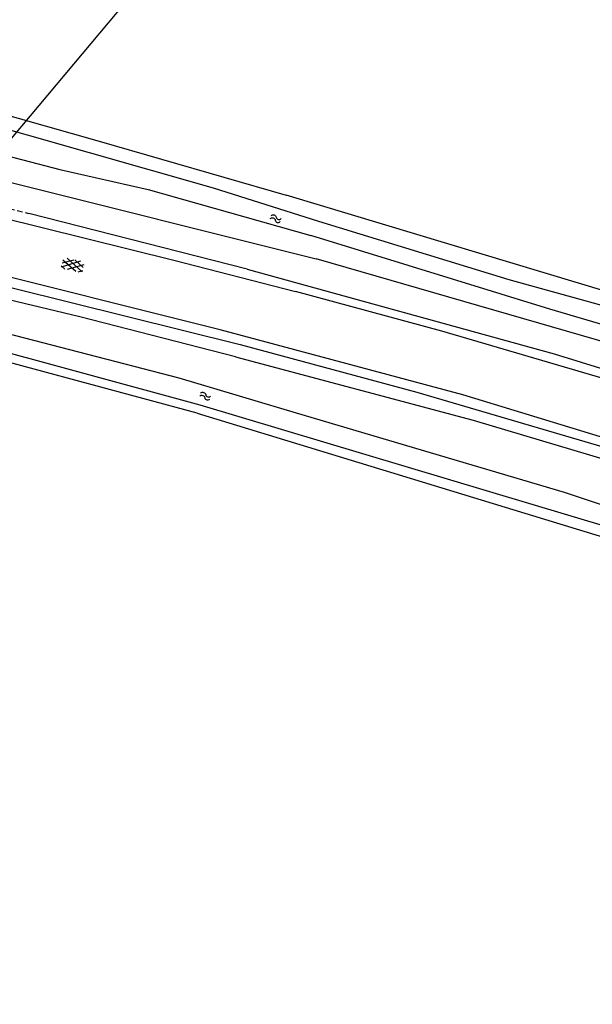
# Model space of a CAD drawing. Extents: x 141020 to 141442, y 457132 to 457664.
# Tile 7 of 18: x 141300 to 141366, y 457247 to 457361. Entities that reach past the tile are written whole.
import ezdxf

# ---------------------------------------------------------------- set-up
doc = ezdxf.new("R2010")
doc.units = 0
doc.linetypes.add('DASHED', pattern=[19.05, 12.7, -6.35])
doc.layers.get('DEFPOINTS').update_dxf_attribs({"linetype": 'CONTINUOUS'})
for name, color, linetype in [('_METING 140603-KANT ASFALT', 7, 'DASHED'), ('GEO_Kant verharding', 252, 'CONTINUOUS'), ('GEO_Kant water', 132, 'CONTINUOUS'), ('GEO_Symbool gesloten verharding', 252, 'CONTINUOUS'), ('GEO_Symbool water', 132, 'CONTINUOUS'), ('GEO_Terreinafscheiding', 7, 'FENCELINE2')]:
    doc.layers.add(name, color=color, linetype=linetype)
doc.linetypes.add('FENCELINE2', pattern='A,6.35,-2.54,[132,ltypeshp.shx,S=2.54,R=0,X=-2.54,Y=0],-2.54,25.4', length=36.83)

msp = doc.modelspace()

# ---------------------------------------------------------------- linework, layer by layer
at = {"layer": '_METING 140603-KANT ASFALT', "ltscale": 0.05, "flags": 128}
msp.add_lwpolyline([(141290.14, 457339.88), (141290.43, 457340.07), (141292.36, 457340.56), (141292.74, 457340.58), (141300.67, 457338.56)], dxfattribs=at)
at = {"layer": 'DEFPOINTS', "color": 6}
msp.add_lwpolyline([(141233.95, 457270.11), (141365.56, 457426.96), (141256.01, 457518.88), (141124.4, 457362.03)], close=True, dxfattribs=at)
at = {"layer": 'GEO_Kant verharding', "flags": 128}
for points in [[(141297.07, 457342.51), (141333.9, 457333.31)], [(141297.23, 457338.16), (141317.45, 457333.16), (141331.51, 457329.53)], [(141325.92, 457332.12), (141300.67, 457338.56)], [(141397.76, 457333.51), (141391.23, 457319.67), (141390.11, 457317.87), (141389.23, 457317.45), (141387.93, 457317.45), (141369.78, 457322.95), (141333.9, 457333.31)], [(141322.81, 457325.12), (141292.6, 457332.67)], [(141292.36, 457331.53), (141325.12, 457323.42)], [(141325.92, 457332.12), (141361.42, 457322.33), (141386.89, 457314.49), (141408.21, 457307.85), (141433.86, 457299.34), (141442.43, 457296.34)], [(141324.57, 457321.98), (141306.59, 457326.61), (141291.9, 457330.12)], [(141442.43, 457295.2), (141421.69, 457302.27), (141380.59, 457315.51), (141348.43, 457324.95), (141331.51, 457329.53)], [(141417.59, 457296.73), (141410.47, 457299.31), (141380.92, 457308.42), (141350.86, 457317.59), (141322.81, 457325.12)], [(141325.12, 457323.42), (141345.54, 457317.92), (141377.3, 457308.58), (141417.95, 457295.78)], [(141324.57, 457321.98), (141352.06, 457314.66), (141381.14, 457306.02), (141418.35, 457294.08), (141420.44, 457288.56), (141420.86, 457287.47), (141420.86, 457287.26)]]:
    msp.add_lwpolyline(points, dxfattribs=at)
at = {"layer": 'GEO_Kant water', "flags": 128}
for points in [[(141269.1, 457456.16), (141257.41, 457415.04), (141244.11, 457370.59), (141244.04, 457367.04), (141245.16, 457364.35), (141247.87, 457362.25), (141253.42, 457359.54), (141261.45, 457356.88), (141264.19, 457356.78), (141265.76, 457356.69), (141293.3, 457349.67), (141322.01, 457341.52), (141334.18, 457337.66)], [(141264.97, 457352.81), (141267.81, 457353.47), (141281.51, 457349.56), (141304.26, 457343.64), (141314.48, 457341.32), (141333.3, 457336.02)], [(141334.18, 457337.66), (141356.17, 457330.92), (141368.41, 457327.54), (141371.2, 457327.09), (141372.58, 457327.46), (141375.16, 457332.82), (141377.06, 457337.98), (141378.15, 457339.02), (141378.89, 457338.53), (141378.62, 457337.17), (141374.74, 457326.79), (141375.34, 457325.78), (141376.94, 457324.97), (141389.61, 457320.93), (141389.63, 457320.18), (141388.95, 457319.59), (141387.47, 457319.67), (141360.91, 457327.51), (141333.3, 457336.02)], [(141318.08, 457319.51), (141284.41, 457328.24)], [(141293.4, 457323.8), (141320.45, 457316.45)], [(141320.45, 457316.45), (141387.05, 457296.54), (141407.3, 457290.66), (141409.35, 457290.02), (141409.92, 457290.16), (141409.98, 457290.91), (141390.19, 457297.09), (141362.62, 457306.32), (141331.63, 457315.48), (141318.08, 457319.51)]]:
    msp.add_lwpolyline(points, dxfattribs=at)
at = {"layer": 'GEO_Symbool gesloten verharding'}
for p, q in [((141306.67, 457333.02), (141304.42, 457332.33)), ((141304.83, 457332.11), (141304.43, 457332.5)), ((141304.54, 457332.84), (141305.89, 457333.19)), ((141306.11, 457331.83), (141304.61, 457333.15)), ((141307.03, 457332.61), (141305.1, 457332.06)), ((141306.84, 457331.79), (141305.11, 457333.37)), ((141306.96, 457332.3), (141306.02, 457333.18)), ((141306.88, 457331.91), (141306.36, 457331.77))]:
    msp.add_line(p, q, dxfattribs=at)
at = {"layer": 'GEO_Symbool water', "extrusion": (0, 0, -1)}
for centre, major_axis, start_param, end_param in [((141328.84, 457337.71), (0.24, 0.24), 4.704862, 6.86654), ((141328.94, 457338.05), (0.24, 0.24), 4.704862, 6.86654), ((141320.69, 457317.21), (-0.24, 0.24), 0.003866, 2.165544), ((141320.79, 457317.56), (-0.24, 0.24), 0.003866, 2.165544)]:
    msp.add_ellipse(centre, major_axis=major_axis, ratio=1, start_param=start_param, end_param=end_param, dxfattribs=at)
at = {"layer": 'GEO_Symbool water'}
for centre, major_axis, start_param, end_param in [((141329.6, 457338.19), (0.24, 0.24), 2.558238, 4.719916), ((141329.5, 457337.84), (-0.24, 0.24), 0.987442, 3.14912), ((141321.46, 457317.68), (-0.24, 0.24), 0.976048, 3.137726), ((141321.35, 457317.34), (-0.24, 0.24), 0.976048, 3.137726)]:
    msp.add_ellipse(centre, major_axis=major_axis, ratio=1, start_param=start_param, end_param=end_param, dxfattribs=at)
at = {"layer": 'GEO_Terreinafscheiding', "ltscale": 0.05, "flags": 128}
for points in [[(141245.57, 457369.09), (141248.17, 457364.12), (141277.58, 457355.74), (141308.83, 457346.92), (141330.42, 457340.66)], [(141371.38, 457328.34), (141330.42, 457340.66)], [(141320.13, 457315.49), (141282.4, 457325.66), (141256.55, 457331.47), (141255.43, 457331.53), (141250.9, 457330.32), (141246.66, 457328.36), (141244.64, 457326.89), (141242.45, 457324.98), (141240.65, 457322.73), (141238.88, 457320.02), (141237.65, 457317.28), (141236.35, 457311.13), (141231.36, 457275.9), (141229.78, 457256.19), (141230.4, 457251.2), (141230.21, 457247.96), (141228.81, 457243.57), (141228.02, 457238.45), (141226.22, 457215.01), (141225.21, 457199.79)], [(141320.13, 457315.49), (141414.59, 457286.66)]]:
    msp.add_lwpolyline(points, dxfattribs=at)

doc.saveas('drawing.dxf')
